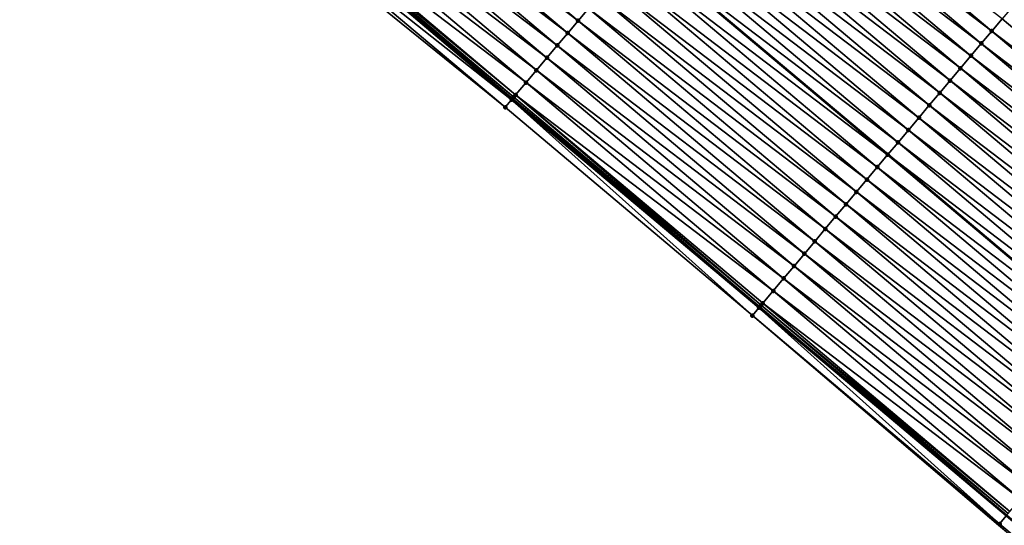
# Model space of a CAD drawing. Header units: feet. Extents: x 2017424 to 2024169, y 808042 to 818730.
# Tile 163 of 256: x 2018328 to 2018389, y 817895 to 817927. Entities that reach past the tile are written whole.
import ezdxf

# ---------------------------------------------------------------- set-up
doc = ezdxf.new("R2010")
doc.units = ezdxf.units.FT
doc.header["$MEASUREMENT"] = 0
for name, color, linetype, lineweight in [('EP_Travel Lane', 172, 'Continuous', 53), ('NB-Road Shots', 141, 'Continuous', 100), ('NB-Road X-Section', 40, 'Continuous', 13), ('STRIPING', 60, 'Continuous', 53)]:
    doc.layers.add(name, color=color, linetype=linetype, lineweight=lineweight)
doc.layers.add('I-77-MM15-17_NB-Surface-BORDER', color=7, linetype='Continuous')
doc.layers.add('I-77-MM15-17_NB-Surface-TIN', color=7, linetype='Continuous')

msp = doc.modelspace()

# ---------------------------------------------------------------- linework, layer by layer
at = {"layer": 'EP_Travel Lane'}
msp.add_polyline3d([(2018282.203049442, 817986.2148317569, 269.7111814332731), (2018297.505310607, 817973.3379151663, 269.5504619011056), (2018312.807489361, 817960.4610679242, 269.3765715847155), (2018328.10546636, 817947.5866324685, 269.1885465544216), (2018343.403188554, 817934.704648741, 269.0032651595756), (2018358.700826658, 817921.8227358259, 268.8053120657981), (2018373.998492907, 817908.940799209, 268.6115882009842), (2018389.29633843, 817896.0587116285, 268.4448989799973), (2018404.594292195, 817883.1765328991, 268.2945203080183), (2018419.892249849, 817870.2943508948, 268.1447129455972), (2018435.190159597, 817857.4122092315, 267.9876924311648), (2018450.488062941, 817844.5300729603, 267.8297176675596), (2018465.785743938, 817831.6481239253, 267.638219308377), (2018481.089861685, 817818.7625148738, 267.4732292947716)], dxfattribs=at)
at = {"layer": 'I-77-MM15-17_NB-Surface-BORDER', "color": 3, "linetype": 'Continuous', "lineweight": -3}
msp.add_polyline3d([(2018480.941546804, 817818.5861882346, 267.4739461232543), (2018465.35792568, 817831.1400775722, 267.6382193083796), (2018450.297959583, 817844.3043224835, 267.8295195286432), (2018434.850343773, 817857.0086132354, 267.9917791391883), (2018419.255230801, 817869.5379997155, 268.135277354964), (2018403.906437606, 817882.359887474, 268.2795603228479), (2018388.790185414, 817895.4577503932, 268.4367403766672), (2018373.566339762, 817908.4277008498, 268.6044744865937), (2018358.268685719, 817921.309627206, 268.8000369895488), (2018342.714812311, 817933.8873819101, 268.9884474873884), (2018327.396023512, 817946.7443147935, 269.1762275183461), (2018312.4871685, 817960.0804715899, 269.372114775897), (2018297.16891111, 817972.9381770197, 269.5487447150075)], dxfattribs=at)
at = {"layer": 'I-77-MM15-17_NB-Surface-TIN', "color": 128, "linetype": 'Continuous', "lineweight": -3}
for points in [[(2018362.776952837, 817926.664580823, 268.7066093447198), (2018347.479286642, 817939.5465174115, 268.9003294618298), (2018346.835273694, 817938.781502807, 268.9174756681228)], [(2018362.776952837, 817926.664580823, 268.7066093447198), (2018363.420932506, 817927.4296234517, 268.684447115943), (2018347.479286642, 817939.5465174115, 268.9003294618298)], [(2018362.132933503, 817925.8995715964, 268.7227934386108), (2018346.835273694, 817938.781502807, 268.9174756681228), (2018346.19122977, 817938.016514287, 268.92995343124)], [(2018362.132933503, 817925.8995715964, 268.7227934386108), (2018362.776952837, 817926.664580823, 268.7066093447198), (2018346.835273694, 817938.781502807, 268.9174756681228)], [(2018388.378380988, 817926.0232528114, 268.1714465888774), (2018373.080665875, 817938.9052305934, 268.3577923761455), (2018372.436698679, 817938.1401774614, 268.3818344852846)], [(2018388.378380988, 817926.0232528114, 268.1714465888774), (2018389.022382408, 817926.7882771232, 268.152563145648), (2018373.080665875, 817938.9052305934, 268.3577923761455)], [(2018361.488892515, 817925.1345806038, 268.7357140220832), (2018346.19122977, 817938.016514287, 268.92995343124), (2018345.547196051, 817937.2515171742, 268.9439690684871)], [(2018361.488892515, 817925.1345806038, 268.7357140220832), (2018362.132933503, 817925.8995715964, 268.7227934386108), (2018346.19122977, 817938.016514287, 268.92995343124)], [(2018387.734401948, 817925.2582096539, 268.1937029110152), (2018372.436698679, 817938.1401774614, 268.3818344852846), (2018371.792752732, 817937.3751064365, 268.4090789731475)], [(2018387.734401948, 817925.2582096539, 268.1937029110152), (2018388.378380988, 817926.0232528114, 268.1714465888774), (2018372.436698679, 817938.1401774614, 268.3818344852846)], [(2018360.844847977, 817924.3695926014, 268.7480994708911), (2018345.547196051, 817937.2515171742, 268.9439690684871), (2018344.903184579, 817936.4865013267, 268.9613377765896)], [(2018360.844847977, 817924.3695926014, 268.7480994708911), (2018361.488892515, 817925.1345806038, 268.7357140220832), (2018345.547196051, 817937.2515171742, 268.9439690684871)], [(2018387.090445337, 817924.4931476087, 268.2193396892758), (2018371.792752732, 817937.3751064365, 268.4090789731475), (2018371.148791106, 817936.6100486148, 268.4339604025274)], [(2018387.090445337, 817924.4931476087, 268.2193396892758), (2018387.734401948, 817925.2582096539, 268.1937029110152), (2018371.792752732, 817937.3751064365, 268.4090789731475)], [(2018386.446498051, 817923.7280777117, 268.2463817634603), (2018371.148791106, 817936.6100486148, 268.4339604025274), (2018370.504799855, 817935.8450157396, 268.4543769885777)], [(2018386.446498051, 817923.7280777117, 268.2463817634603), (2018387.090445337, 817924.4931476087, 268.2193396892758), (2018371.148791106, 817936.6100486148, 268.4339604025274)], [(2018360.200841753, 817923.6045723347, 268.766259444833), (2018344.903184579, 817936.4865013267, 268.9613377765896), (2018344.259185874, 817935.7214747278, 268.9806306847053)], [(2018360.200841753, 817923.6045723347, 268.766259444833), (2018360.844847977, 817924.3695926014, 268.7480994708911), (2018344.903184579, 817936.4865013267, 268.9613377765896)], [(2018359.556822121, 817922.8395633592, 268.7823985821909), (2018344.259185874, 817935.7214747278, 268.9806306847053), (2018343.615204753, 817934.956433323, 269.0025735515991)], [(2018359.556822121, 817922.8395633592, 268.7823985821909), (2018360.200841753, 817923.6045723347, 268.766259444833), (2018344.259185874, 817935.7214747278, 268.9806306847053)], [(2018385.802485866, 817922.9630624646, 268.2636427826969), (2018370.504799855, 817935.8450157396, 268.4543769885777), (2018369.860786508, 817935.0800014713, 268.4714633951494)], [(2018385.802485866, 817922.9630624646, 268.2636427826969), (2018386.446498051, 817923.7280777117, 268.2463817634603), (2018370.504799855, 817935.8450157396, 268.4543769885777)], [(2018358.661668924, 817921.7762464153, 268.8044572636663), (2018343.399279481, 817934.7000075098, 269.0031979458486), (2018342.971039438, 817934.1915470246, 268.9967560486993)], [(2018343.399279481, 817934.7000075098, 269.0031979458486), (2018358.700826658, 817921.8227358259, 268.8053120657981), (2018343.403188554, 817934.704648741, 269.0032651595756)], [(2018358.661668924, 817921.7762464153, 268.8044572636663), (2018358.700826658, 817921.8227358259, 268.8053120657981), (2018343.399279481, 817934.7000075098, 269.0031979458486)], [(2018358.796341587, 817921.9361344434, 268.8073971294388), (2018343.502903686, 817934.8230402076, 269.0049796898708), (2018343.403188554, 817934.704648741, 269.0032651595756)], [(2018358.796341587, 817921.9361344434, 268.8073971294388), (2018343.403188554, 817934.704648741, 269.0032651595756), (2018358.700826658, 817921.8227358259, 268.8053120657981)], [(2018358.912843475, 817922.074519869, 268.804714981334), (2018343.615204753, 817934.956433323, 269.0025735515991), (2018343.502903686, 817934.8230402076, 269.0049796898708)], [(2018358.796341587, 817921.9361344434, 268.8073971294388), (2018358.912843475, 817922.074519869, 268.804714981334), (2018343.502903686, 817934.8230402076, 269.0049796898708)], [(2018358.912843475, 817922.074519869, 268.804714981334), (2018359.556822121, 817922.8395633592, 268.7823985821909), (2018343.615204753, 817934.956433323, 269.0025735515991)], [(2018385.158462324, 817922.1980567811, 268.2791921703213), (2018369.860786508, 817935.0800014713, 268.4714633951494), (2018369.216757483, 817934.3150004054, 268.4861869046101)], [(2018385.158462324, 817922.1980567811, 268.2791921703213), (2018385.802485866, 817922.9630624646, 268.2636427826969), (2018369.860786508, 817935.0800014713, 268.4714633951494)], [(2018358.268685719, 817921.309627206, 268.8000369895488), (2018342.971039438, 817934.1915470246, 268.9967560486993), (2018342.714812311, 817933.8873819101, 268.9884474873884)], [(2018358.268685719, 817921.309627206, 268.8000369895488), (2018358.661668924, 817921.7762464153, 268.8044572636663), (2018342.971039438, 817934.1915470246, 268.9967560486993)], [(2018384.514442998, 817921.4330475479, 268.2953768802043), (2018369.216757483, 817934.3150004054, 268.4861869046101), (2018368.572759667, 817933.5499730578, 268.5056141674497)], [(2018384.514442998, 817921.4330475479, 268.2953768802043), (2018385.158462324, 817922.1980567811, 268.2791921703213), (2018369.216757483, 817934.3150004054, 268.4861869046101)], [(2018383.870431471, 817920.6680317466, 268.3127370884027), (2018368.572759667, 817933.5499730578, 268.5056141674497), (2018367.928807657, 817932.7849071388, 268.5319448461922)], [(2018383.870431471, 817920.6680317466, 268.3127370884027), (2018384.514442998, 817921.4330475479, 268.2953768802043), (2018368.572759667, 817933.5499730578, 268.5056141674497)], [(2018383.226468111, 817919.902975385, 268.3373566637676), (2018367.928807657, 817932.7849071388, 268.5319448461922), (2018367.284828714, 817932.0198638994, 268.5542163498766)], [(2018383.226468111, 817919.902975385, 268.3373566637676), (2018383.870431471, 817920.6680317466, 268.3127370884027), (2018367.928807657, 817932.7849071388, 268.5319448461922)], [(2018382.582503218, 817919.1379203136, 268.361745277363), (2018367.284828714, 817932.0198638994, 268.5542163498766), (2018366.648278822, 817931.2636763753, 268.5739999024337)], [(2018382.582503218, 817919.1379203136, 268.361745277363), (2018383.226468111, 817919.902975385, 268.3373566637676), (2018367.284828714, 817932.0198638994, 268.5542163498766)], [(2018381.938483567, 817918.3729113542, 268.3778810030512), (2018366.640834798, 817931.2548332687, 268.5742312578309), (2018365.996800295, 817930.4898368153, 268.5881292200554)], [(2018366.640834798, 817931.2548332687, 268.5742312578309), (2018381.945927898, 817918.3817542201, 268.3776944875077), (2018366.648278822, 817931.2636763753, 268.5739999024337)], [(2018381.938483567, 817918.3729113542, 268.3778810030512), (2018381.945927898, 817918.3817542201, 268.3776944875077), (2018366.640834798, 817931.2548332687, 268.5742312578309)], [(2018382.582503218, 817919.1379203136, 268.361745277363), (2018366.648278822, 817931.2636763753, 268.5739999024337), (2018381.945927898, 817918.3817542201, 268.3776944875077)], [(2018381.294437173, 817917.6079249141, 268.3899862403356), (2018365.996800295, 817930.4898368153, 268.5881292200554), (2018365.352835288, 817929.7247818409, 268.6125010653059)], [(2018381.294437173, 817917.6079249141, 268.3899862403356), (2018381.938483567, 817918.3729113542, 268.3778810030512), (2018365.996800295, 817930.4898368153, 268.5881292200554)], [(2018380.650502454, 817916.8428444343, 268.4189223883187), (2018365.352835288, 817929.7247818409, 268.6125010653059), (2018364.708865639, 817928.9597307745, 268.6361734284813)], [(2018380.650502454, 817916.8428444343, 268.4189223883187), (2018381.294437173, 817917.6079249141, 268.3899862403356), (2018365.352835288, 817929.7247818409, 268.6125010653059)], [(2018380.006539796, 817916.0777874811, 268.4436478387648), (2018364.708865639, 817928.9597307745, 268.6361734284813), (2018364.064903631, 817928.1946732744, 268.6609973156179)], [(2018380.006539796, 817916.0777874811, 268.4436478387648), (2018380.650502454, 817916.8428444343, 268.4189223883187), (2018364.708865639, 817928.9597307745, 268.6361734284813)], [(2018379.362562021, 817915.3127432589, 268.4660947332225), (2018364.064903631, 817928.1946732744, 268.6609973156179), (2018363.420932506, 817927.4296234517, 268.684447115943)], [(2018379.362562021, 817915.3127432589, 268.4660947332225), (2018380.006539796, 817916.0777874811, 268.4436478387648), (2018364.064903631, 817928.1946732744, 268.6609973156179)], [(2018378.718597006, 817914.5476882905, 268.4904649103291), (2018363.420932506, 817927.4296234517, 268.684447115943), (2018362.776952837, 817926.664580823, 268.7066093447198)], [(2018378.718597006, 817914.5476882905, 268.4904649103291), (2018379.362562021, 817915.3127432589, 268.4660947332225), (2018363.420932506, 817927.4296234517, 268.684447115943)], [(2018404.32018386, 817913.9062266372, 267.979220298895), (2018389.594981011, 817927.4683109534, 268.1483532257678), (2018389.022382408, 817926.7882771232, 268.152563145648)], [(2018404.32018386, 817913.9062266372, 267.979220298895), (2018389.022382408, 817926.7882771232, 268.152563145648), (2018388.378380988, 817926.0232528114, 268.1714465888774)], [(2018378.074615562, 817913.7826471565, 268.5123591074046), (2018362.776952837, 817926.664580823, 268.7066093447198), (2018362.132933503, 817925.8995715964, 268.7227934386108)], [(2018378.074615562, 817913.7826471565, 268.5123591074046), (2018378.718597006, 817914.5476882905, 268.4904649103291), (2018362.776952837, 817926.664580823, 268.7066093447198)], [(2018377.430603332, 817913.0176319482, 268.5296131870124), (2018362.132933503, 817925.8995715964, 268.7227934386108), (2018361.488892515, 817925.1345806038, 268.7357140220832)], [(2018377.430603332, 817913.0176319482, 268.5296131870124), (2018378.074615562, 817913.7826471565, 268.5123591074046), (2018362.132933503, 817925.8995715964, 268.7227934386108)], [(2018403.676176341, 817913.1412074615, 267.9971849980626), (2018388.378380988, 817926.0232528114, 268.1714465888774), (2018387.734401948, 817925.2582096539, 268.1937029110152)], [(2018403.676176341, 817913.1412074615, 267.9971849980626), (2018404.32018386, 817913.9062266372, 267.979220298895), (2018388.378380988, 817926.0232528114, 268.1714465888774)], [(2018376.786563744, 817912.2526397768, 268.5427442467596), (2018361.488892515, 817925.1345806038, 268.7357140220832), (2018360.844847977, 817924.3695926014, 268.7480994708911)], [(2018376.786563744, 817912.2526397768, 268.5427442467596), (2018377.430603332, 817913.0176319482, 268.5296131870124), (2018361.488892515, 817925.1345806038, 268.7357140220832)], [(2018403.032196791, 817912.3761647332, 268.0193650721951), (2018387.734401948, 817925.2582096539, 268.1937029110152), (2018387.090445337, 817924.4931476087, 268.2193396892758)], [(2018403.032196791, 817912.3761647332, 268.0193650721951), (2018403.676176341, 817913.1412074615, 267.9971849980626), (2018387.734401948, 817925.2582096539, 268.1937029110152)], [(2018376.142498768, 817911.4876689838, 268.5520490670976), (2018360.844847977, 817924.3695926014, 268.7480994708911), (2018360.200841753, 817923.6045723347, 268.766259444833)], [(2018376.142498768, 817911.4876689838, 268.5520490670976), (2018376.786563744, 817912.2526397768, 268.5427442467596), (2018360.844847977, 817924.3695926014, 268.7480994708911)], [(2018402.388234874, 817911.6111071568, 268.0442025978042), (2018387.090445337, 817924.4931476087, 268.2193396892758), (2018386.446498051, 817923.7280777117, 268.2463817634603)], [(2018402.388234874, 817911.6111071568, 268.0442025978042), (2018403.032196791, 817912.3761647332, 268.0193650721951), (2018387.090445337, 817924.4931476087, 268.2193396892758)], [(2018401.744280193, 817910.8460434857, 268.0701309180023), (2018386.446498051, 817923.7280777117, 268.2463817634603), (2018385.802485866, 817922.9630624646, 268.2636427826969)], [(2018401.744280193, 817910.8460434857, 268.0701309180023), (2018402.388234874, 817911.6111071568, 268.0442025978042), (2018386.446498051, 817923.7280777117, 268.2463817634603)], [(2018375.498474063, 817910.7226642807, 268.5674229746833), (2018360.200841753, 817923.6045723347, 268.766259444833), (2018359.556822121, 817922.8395633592, 268.7823985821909)], [(2018375.498474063, 817910.7226642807, 268.5674229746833), (2018376.142498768, 817911.4876689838, 268.5520490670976), (2018360.200841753, 817923.6045723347, 268.766259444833)], [(2018374.854465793, 817909.957645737, 268.5852740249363), (2018359.556822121, 817922.8395633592, 268.7823985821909), (2018358.912843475, 817922.074519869, 268.804714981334)], [(2018374.854465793, 817909.957645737, 268.5852740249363), (2018375.498474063, 817910.7226642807, 268.5674229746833), (2018359.556822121, 817922.8395633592, 268.7823985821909)], [(2018401.100267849, 817910.0810283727, 268.0873685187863), (2018385.802485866, 817922.9630624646, 268.2636427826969), (2018385.158462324, 817922.1980567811, 268.2791921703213)], [(2018401.100267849, 817910.0810283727, 268.0873685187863), (2018401.744280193, 817910.8460434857, 268.0701309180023), (2018385.802485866, 817922.9630624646, 268.2636427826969)], [(2018358.796341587, 817921.9361344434, 268.8073971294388), (2018358.700826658, 817921.8227358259, 268.8053120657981), (2018373.998492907, 817908.940799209, 268.6115882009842)], [(2018374.105534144, 817909.0678828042, 268.6138842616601), (2018358.912843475, 817922.074519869, 268.804714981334), (2018358.796341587, 817921.9361344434, 268.8073971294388)], [(2018374.105534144, 817909.0678828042, 268.6138842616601), (2018358.796341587, 817921.9361344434, 268.8073971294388), (2018373.998492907, 817908.940799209, 268.6115882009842)], [(2018374.105534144, 817909.0678828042, 268.6138842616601), (2018374.210513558, 817909.192580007, 268.6115702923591), (2018358.912843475, 817922.074519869, 268.804714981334)], [(2018374.210513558, 817909.192580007, 268.6115702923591), (2018374.854465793, 817909.957645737, 268.5852740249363), (2018358.912843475, 817922.074519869, 268.804714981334)], [(2018400.456256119, 817909.3160127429, 268.104698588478), (2018385.158462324, 817922.1980567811, 268.2791921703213), (2018384.514442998, 817921.4330475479, 268.2953768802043)], [(2018400.456256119, 817909.3160127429, 268.104698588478), (2018401.100267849, 817910.0810283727, 268.0873685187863), (2018385.158462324, 817922.1980567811, 268.2791921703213)], [(2018373.566339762, 817908.4277008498, 268.6044744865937), (2018358.661668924, 817921.7762464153, 268.8044572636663), (2018358.268685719, 817921.309627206, 268.8000369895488)], [(2018373.971475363, 817908.9087229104, 268.6110086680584), (2018358.700826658, 817921.8227358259, 268.8053120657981), (2018358.661668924, 817921.7762464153, 268.8044572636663)], [(2018373.566339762, 817908.4277008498, 268.6044744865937), (2018373.971475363, 817908.9087229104, 268.6110086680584), (2018358.661668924, 817921.7762464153, 268.8044572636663)], [(2018373.971475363, 817908.9087229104, 268.6110086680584), (2018373.998492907, 817908.940799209, 268.6115882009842), (2018358.700826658, 817921.8227358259, 268.8053120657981)], [(2018399.812237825, 817908.55100264, 268.1210395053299), (2018384.514442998, 817921.4330475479, 268.2953768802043), (2018383.870431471, 817920.6680317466, 268.3127370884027)], [(2018399.812237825, 817908.55100264, 268.1210395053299), (2018400.456256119, 817909.3160127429, 268.104698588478), (2018384.514442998, 817921.4330475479, 268.2953768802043)], [(2018399.168229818, 817907.7859838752, 268.1389306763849), (2018383.870431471, 817920.6680317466, 268.3127370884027), (2018383.226468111, 817919.902975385, 268.3373566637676)], [(2018399.168229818, 817907.7859838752, 268.1389306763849), (2018399.812237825, 817908.55100264, 268.1210395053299), (2018383.870431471, 817920.6680317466, 268.3127370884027)], [(2018398.524260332, 817907.0209326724, 268.1626274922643), (2018383.226468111, 817919.902975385, 268.3373566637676), (2018382.582503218, 817919.1379203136, 268.361745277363)], [(2018398.524260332, 817907.0209326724, 268.1626274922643), (2018399.168229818, 817907.7859838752, 268.1389306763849), (2018383.226468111, 817919.902975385, 268.3373566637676)], [(2018397.88031728, 817906.2558592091, 268.1903083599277), (2018382.582503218, 817919.1379203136, 268.361745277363), (2018381.945927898, 817918.3817542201, 268.3776944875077)], [(2018397.88031728, 817906.2558592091, 268.1903083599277), (2018398.524260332, 817907.0209326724, 268.1626274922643), (2018382.582503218, 817919.1379203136, 268.361745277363)], [(2018397.236269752, 817905.4908737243, 268.2022432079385), (2018381.938483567, 817918.3729113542, 268.3778810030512), (2018381.294437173, 817917.6079249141, 268.3899862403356)], [(2018381.938483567, 817918.3729113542, 268.3778810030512), (2018397.243714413, 817905.499716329, 268.2021052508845), (2018381.945927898, 817918.3817542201, 268.3776944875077)], [(2018397.236269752, 817905.4908737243, 268.2022432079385), (2018397.243714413, 817905.499716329, 268.2021052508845), (2018381.938483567, 817918.3729113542, 268.3778810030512)], [(2018397.88031728, 817906.2558592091, 268.1903083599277), (2018381.945927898, 817918.3817542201, 268.3776944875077), (2018397.243714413, 817905.499716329, 268.2021052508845)], [(2018396.59225739, 817904.7258586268, 268.2194780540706), (2018381.294437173, 817917.6079249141, 268.3899862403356), (2018380.650502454, 817916.8428444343, 268.4189223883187)], [(2018396.59225739, 817904.7258586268, 268.2194780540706), (2018397.236269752, 817905.4908737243, 268.2022432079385), (2018381.294437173, 817917.6079249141, 268.3899862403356)], [(2018395.948273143, 817903.9608198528, 268.2409503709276), (2018380.650502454, 817916.8428444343, 268.4189223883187), (2018380.006539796, 817916.0777874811, 268.4436478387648)], [(2018395.948273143, 817903.9608198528, 268.2409503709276), (2018396.59225739, 817904.7258586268, 268.2194780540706), (2018380.650502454, 817916.8428444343, 268.4189223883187)], [(2018395.304290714, 817903.1957795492, 268.2626964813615), (2018380.006539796, 817916.0777874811, 268.4436478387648), (2018379.362562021, 817915.3127432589, 268.4660947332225)], [(2018395.304290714, 817903.1957795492, 268.2626964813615), (2018395.948273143, 817903.9608198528, 268.2409503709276), (2018380.006539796, 817916.0777874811, 268.4436478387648)], [(2018394.660312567, 817902.4307356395, 268.2850879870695), (2018379.362562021, 817915.3127432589, 268.4660947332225), (2018378.718597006, 817914.5476882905, 268.4904649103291)], [(2018394.660312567, 817902.4307356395, 268.2850879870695), (2018395.304290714, 817903.1957795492, 268.2626964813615), (2018379.362562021, 817915.3127432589, 268.4660947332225)], [(2018394.01635184, 817901.6656770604, 268.3101049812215), (2018378.718597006, 817914.5476882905, 268.4904649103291), (2018378.074615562, 817913.7826471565, 268.5123591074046)], [(2018394.01635184, 817901.6656770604, 268.3101049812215), (2018394.660312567, 817902.4307356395, 268.2850879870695), (2018378.718597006, 817914.5476882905, 268.4904649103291)], [(2018393.372374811, 817900.9006322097, 268.3326649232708), (2018378.074615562, 817913.7826471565, 268.5123591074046), (2018377.430603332, 817913.0176319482, 268.5296131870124)], [(2018393.372374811, 817900.9006322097, 268.3326649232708), (2018394.01635184, 817901.6656770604, 268.3101049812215), (2018378.074615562, 817913.7826471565, 268.5123591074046)], [(2018392.728385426, 817900.1355977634, 268.3533627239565), (2018377.430603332, 817913.0176319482, 268.5296131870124), (2018376.786563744, 817912.2526397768, 268.5427442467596)], [(2018392.728385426, 817900.1355977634, 268.3533627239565), (2018393.372374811, 817900.9006322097, 268.3326649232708), (2018377.430603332, 817913.0176319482, 268.5296131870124)], [(2018392.084352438, 817899.3706000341, 268.3674890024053), (2018376.786563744, 817912.2526397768, 268.5427442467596), (2018376.142498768, 817911.4876689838, 268.5520490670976)], [(2018392.084352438, 817899.3706000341, 268.3674890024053), (2018392.728385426, 817900.1355977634, 268.3533627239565), (2018376.786563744, 817912.2526397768, 268.5427442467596)], [(2018391.440319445, 817898.605602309, 268.3816146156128), (2018376.142498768, 817911.4876689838, 268.5520490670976), (2018375.498474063, 817910.7226642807, 268.5674229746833)], [(2018391.440319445, 817898.605602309, 268.3816146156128), (2018392.084352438, 817899.3706000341, 268.3674890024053), (2018376.142498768, 817911.4876689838, 268.5520490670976)], [(2018390.796297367, 817897.8405953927, 268.3973851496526), (2018375.498474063, 817910.7226642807, 268.5674229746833), (2018374.854465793, 817909.957645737, 268.5852740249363)], [(2018390.796297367, 817897.8405953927, 268.3973851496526), (2018391.440319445, 817898.605602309, 268.3816146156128), (2018375.498474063, 817910.7226642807, 268.5674229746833)], [(2018390.152306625, 817897.0755620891, 268.417878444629), (2018374.854465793, 817909.957645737, 268.5852740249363), (2018374.210513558, 817909.192580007, 268.6115702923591)], [(2018390.152306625, 817897.0755620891, 268.417878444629), (2018390.796297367, 817897.8405953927, 268.3973851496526), (2018374.854465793, 817909.957645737, 268.5852740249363)], [(2018389.399715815, 817896.1814555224, 268.446361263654), (2018374.105534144, 817909.0678828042, 268.6138842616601), (2018373.998492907, 817908.940799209, 268.6115882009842)], [(2018389.50835302, 817896.310497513, 268.4439687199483), (2018374.210513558, 817909.192580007, 268.6115702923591), (2018374.105534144, 817909.0678828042, 268.6138842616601)], [(2018389.399715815, 817896.1814555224, 268.446361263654), (2018389.50835302, 817896.310497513, 268.4439687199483), (2018374.105534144, 817909.0678828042, 268.6138842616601)], [(2018389.50835302, 817896.310497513, 268.4439687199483), (2018390.152306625, 817897.0755620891, 268.417878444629), (2018374.210513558, 817909.192580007, 268.6115702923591)], [(2018388.864191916, 817895.5456076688, 268.4387862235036), (2018373.971475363, 817908.9087229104, 268.6110086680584), (2018373.566339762, 817908.4277008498, 268.6044744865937)], [(2018373.971475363, 817908.9087229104, 268.6110086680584), (2018389.29633843, 817896.0587116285, 268.4448989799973), (2018373.998492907, 817908.940799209, 268.6115882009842)], [(2018388.864191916, 817895.5456076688, 268.4387862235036), (2018389.29633843, 817896.0587116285, 268.4448989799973), (2018373.971475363, 817908.9087229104, 268.6110086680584)], [(2018389.399715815, 817896.1814555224, 268.446361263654), (2018373.998492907, 817908.940799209, 268.6115882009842), (2018389.29633843, 817896.0587116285, 268.4448989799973)], [(2018388.790185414, 817895.4577503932, 268.4367403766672), (2018388.864191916, 817895.5456076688, 268.4387862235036), (2018373.566339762, 817908.4277008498, 268.6044744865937)], [(2018404.162139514, 817882.6634341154, 268.2874795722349), (2018389.29633843, 817896.0587116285, 268.4448989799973), (2018388.864191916, 817895.5456076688, 268.4387862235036)], [(2018404.162139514, 817882.6634341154, 268.2874795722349), (2018388.864191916, 817895.5456076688, 268.4387862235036), (2018388.790185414, 817895.4577503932, 268.4367403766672)]]:
    msp.add_3dface(points, dxfattribs=at)
at = {"layer": 'NB-Road Shots', "lineweight": 100}
for p in [(2018362.776952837, 817926.664580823, 268.7066093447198), (2018362.132933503, 817925.8995715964, 268.7227934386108), (2018388.378380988, 817926.0232528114, 268.1714465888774), (2018361.488892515, 817925.1345806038, 268.7357140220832), (2018387.734401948, 817925.2582096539, 268.1937029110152), (2018360.844847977, 817924.3695926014, 268.7480994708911), (2018387.090445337, 817924.4931476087, 268.2193396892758), (2018386.446498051, 817923.7280777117, 268.2463817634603), (2018360.200841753, 817923.6045723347, 268.766259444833), (2018359.556822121, 817922.8395633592, 268.7823985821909), (2018385.802485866, 817922.9630624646, 268.2636427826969), (2018358.796341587, 817921.9361344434, 268.8073971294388), (2018358.912843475, 817922.074519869, 268.804714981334), (2018385.158462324, 817922.1980567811, 268.2791921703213), (2018358.268685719, 817921.309627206, 268.8000369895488), (2018358.661668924, 817921.7762464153, 268.8044572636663), (2018384.514442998, 817921.4330475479, 268.2953768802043), (2018383.870431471, 817920.6680317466, 268.3127370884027), (2018383.226468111, 817919.902975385, 268.3373566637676), (2018382.582503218, 817919.1379203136, 268.361745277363), (2018381.938483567, 817918.3729113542, 268.3778810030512), (2018381.294437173, 817917.6079249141, 268.3899862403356), (2018380.650502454, 817916.8428444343, 268.4189223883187), (2018380.006539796, 817916.0777874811, 268.4436478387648), (2018379.362562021, 817915.3127432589, 268.4660947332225), (2018378.718597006, 817914.5476882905, 268.4904649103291), (2018378.074615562, 817913.7826471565, 268.5123591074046), (2018377.430603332, 817913.0176319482, 268.5296131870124), (2018376.786563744, 817912.2526397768, 268.5427442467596), (2018376.142498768, 817911.4876689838, 268.5520490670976), (2018375.498474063, 817910.7226642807, 268.5674229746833), (2018374.854465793, 817909.957645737, 268.5852740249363), (2018374.105534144, 817909.0678828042, 268.6138842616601), (2018374.210513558, 817909.192580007, 268.6115702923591), (2018373.971475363, 817908.9087229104, 268.6110086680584), (2018373.566339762, 817908.4277008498, 268.6044744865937), (2018388.864191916, 817895.5456076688, 268.4387862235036)]:
    msp.add_point(p, dxfattribs=at)
at = {"layer": 'NB-Road X-Section', "extrusion": (-0.7648900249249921, 0.6441024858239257, 0.008673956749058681), "elevation": -1016994.626143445, "flags": 128}
msp.add_lwpolyline([(-1925753.873688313, 9089.689657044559), (-1925752.873688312, 9089.736805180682), (-1925751.873688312, 9089.784163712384), (-1925750.873688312, 9089.82017378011), (-1925749.873688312, 9089.868546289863), (-1925748.873688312, 9089.909709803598), (-1925747.873688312, 9089.966720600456), (-1925746.873688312, 9090.036861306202), (-1925746.70526891, 9090.043193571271), (-1925745.873688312, 9090.047910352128), (-1925744.873688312, 9090.067157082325), (-1925743.873688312, 9090.09120009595), (-1925742.873688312, 9090.118445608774), (-1925741.873688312, 9090.143327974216), (-1925740.873688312, 9090.163745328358), (-1925739.873688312, 9090.180832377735), (-1925738.873688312, 9090.195556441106), (-1925737.873688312, 9090.214984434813), (-1925736.873688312, 9090.241316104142), (-1925735.873688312, 9090.2635884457), (-1925734.873688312, 9090.283604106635), (-1925733.873688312, 9090.297502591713), (-1925732.873688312, 9090.321875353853), (-1925731.873688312, 9090.345548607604), (-1925730.873688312, 9090.37037342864), (-1925729.873688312, 9090.393824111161), (-1925728.873688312, 9090.415987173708), (-1925727.873688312, 9090.432171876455), (-1925726.873688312, 9090.445092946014), (-1925725.873688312, 9090.457478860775), (-1925724.873688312, 9090.475639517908), (-1925723.873688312, 9090.491779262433), (-1925722.873688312, 9090.51409650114), (-1925722.69279272, 9090.516778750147), (-1925722.483745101, 9090.513838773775), (-1925721.873688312, 9090.509418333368)], dxfattribs=at)
at = {"layer": 'NB-Road X-Section', "extrusion": (-0.7648900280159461, 0.6441024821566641, 0.008673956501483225), "elevation": -1017014.635381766, "flags": 128}
msp.add_lwpolyline([(-1925753.868810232, 9089.695093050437), (-1925752.868810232, 9089.738413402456), (-1925751.868810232, 9089.777338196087), (-1925750.868810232, 9089.812676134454), (-1925749.868810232, 9089.858311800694), (-1925748.868810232, 9089.902447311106), (-1925747.868810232, 9089.958963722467), (-1925746.868810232, 9090.027524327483), (-1925746.757806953, 9090.031024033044), (-1925745.868810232, 9090.035234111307), (-1925744.868810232, 9090.054118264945), (-1925743.868810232, 9090.076375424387), (-1925742.868810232, 9090.102013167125), (-1925741.868810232, 9090.129056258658), (-1925740.868810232, 9090.14631792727), (-1925739.868810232, 9090.161867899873), (-1925738.868810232, 9090.178053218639), (-1925737.868810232, 9090.195414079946), (-1925736.868810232, 9090.22003458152), (-1925735.868810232, 9090.244424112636), (-1925734.868810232, 9090.260560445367), (-1925733.868810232, 9090.272666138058), (-1925732.868810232, 9090.301603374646), (-1925731.868810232, 9090.326329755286), (-1925730.868810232, 9090.348777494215), (-1925729.868810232, 9090.373148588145), (-1925728.868810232, 9090.395043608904), (-1925727.868810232, 9090.412298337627), (-1925726.868810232, 9090.425429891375), (-1925725.868810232, 9090.434735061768), (-1925724.868810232, 9090.450109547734), (-1925723.868810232, 9090.467961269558), (-1925722.868810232, 9090.49425852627), (-1925722.705806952, 9090.496572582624), (-1925722.497711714, 9090.493696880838), (-1925721.868810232, 9090.487162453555)], dxfattribs=at)
at = {"layer": 'NB-Road X-Section', "extrusion": (-0.764890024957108, 0.6441024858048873, 0.00867395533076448), "elevation": -1017034.626224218, "flags": 128}
msp.add_lwpolyline([(-1925753.873652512, 9089.683613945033), (-1925752.873652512, 9089.728526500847), (-1925751.873652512, 9089.770283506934), (-1925750.873652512, 9089.801035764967), (-1925749.873652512, 9089.848444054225), (-1925748.873652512, 9089.88978236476), (-1925747.873652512, 9089.950719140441), (-1925746.873652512, 9090.020564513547), (-1925746.765826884, 9090.023656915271), (-1925745.873652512, 9090.034100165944), (-1925744.873652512, 9090.052065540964), (-1925743.873652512, 9090.074246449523), (-1925742.873652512, 9090.099084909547), (-1925741.873652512, 9090.12501420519), (-1925740.873652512, 9090.142252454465), (-1925739.873652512, 9090.159583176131), (-1925738.873652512, 9090.17592470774), (-1925737.873652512, 9090.193816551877), (-1925736.873652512, 9090.217514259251), (-1925735.873652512, 9090.245196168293), (-1925734.873652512, 9090.257131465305), (-1925733.873652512, 9090.27436695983), (-1925732.873652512, 9090.295840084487), (-1925731.873652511, 9090.317587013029), (-1925730.873652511, 9090.33997936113), (-1925729.873652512, 9090.364997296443), (-1925728.873652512, 9090.387558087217), (-1925727.873652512, 9090.40825666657), (-1925726.873652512, 9090.422383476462), (-1925725.873652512, 9090.436509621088), (-1925724.873652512, 9090.45228074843), (-1925723.873652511, 9090.472774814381), (-1925722.873652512, 9090.498866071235), (-1925722.704969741, 9090.501258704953), (-1925721.873652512, 9090.493683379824), (-1925721.758779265, 9090.49163745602)], dxfattribs=at)
at = {"layer": 'STRIPING'}
msp.add_polyline3d([(2018290.147276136, 817995.6584494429, 269.466616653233), (2018305.449533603, 817982.7815419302, 269.3048378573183), (2018320.751727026, 817969.9046883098, 269.1328209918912), (2018336.05288065, 817957.0276049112, 268.9515329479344), (2018351.350584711, 817944.1456364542, 268.7635160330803), (2018366.648278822, 817931.2636763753, 268.5739999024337), (2018381.945927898, 817918.3817542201, 268.3776944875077), (2018397.243714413, 817905.499716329, 268.2021052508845), (2018412.541612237, 817892.6175847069, 268.0432912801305), (2018427.839599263, 817879.735377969, 267.8979191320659), (2018443.137585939, 817866.8531715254, 267.7524952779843), (2018458.435519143, 817853.9710101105, 267.5990138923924), (2018473.733238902, 817841.0890284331, 267.413361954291), (2018489.032405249, 817828.2075547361, 267.2264520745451), (2018504.33717199, 817815.3335408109, 267.0718216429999)], dxfattribs=at)

doc.saveas('drawing.dxf')
